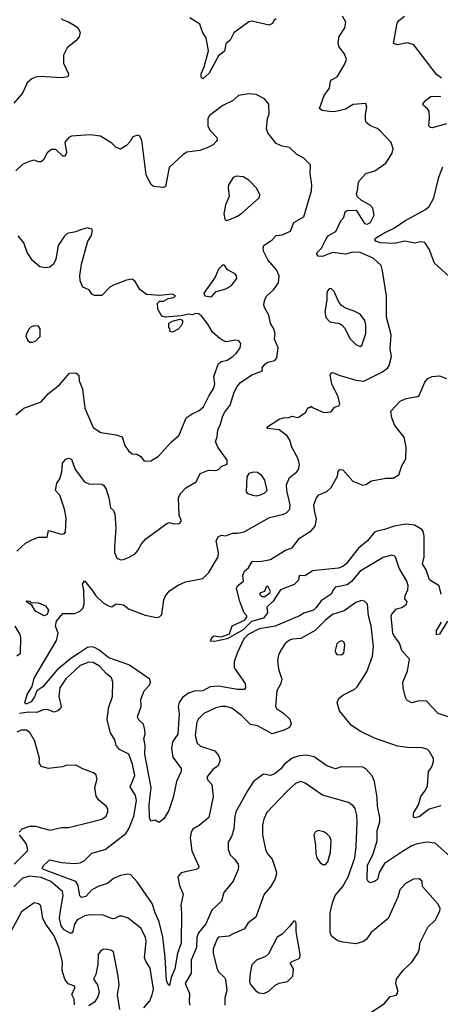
# Model space of a CAD drawing. Extents: x 2133461 to 2293071, y 753526 to 916327.
# Tile 254 of 256: x 2201506 to 2204422, y 851540 to 858371. Entities that reach past the tile are written whole.
import ezdxf

# ---------------------------------------------------------------- set-up
doc = ezdxf.new("R2010")
doc.units = 0

msp = doc.modelspace()

# ---------------------------------------------------------------- linework, layer by layer
at = {"layer": '0CON10XD'}
for points in [[(2201795, 858380), (2201805, 858370), (2201845, 858355.6), (2201895, 858325.8), (2201907.5, 858315), (2201923.9, 858283.9), (2201917.6, 858252.4), (2201894.2, 858225), (2201834, 858175), (2201808.8, 858125), (2201809.7, 858069.7), (2201842.9, 857995), (2201840, 857975), (2201795, 857967.8), (2201647.9, 857977.9), (2201615, 857972.9), (2201588.7, 857961.3), (2201556.2, 857933.8), (2201525, 857861.2), (2201465, 857792.5)], [(2203283.9, 858376.1), (2203267.5, 858365), (2203257.5, 858345), (2203235.9, 858334.1), (2203115, 858360), (2203095, 858357.5), (2202990.5, 858279.5), (2202965, 858228.8), (2202935.8, 858204.2), (2202925, 858153.8), (2202885, 858120), (2202819.3, 858000.7), (2202775, 857961.2), (2202763.3, 857973.3), (2202763.7, 857996.3), (2202785.6, 858045), (2202814, 858155), (2202798.6, 858245), (2202773.5, 858285), (2202755, 858341.2), (2202685, 858383.8)], [(2203237.1, 854917.1), (2203335, 854940), (2203355, 854950.6), (2203378.5, 854975), (2203381.1, 855005), (2203356.8, 855105), (2203356.2, 855145), (2203375, 855195.7), (2203425, 855230.8), (2203439.5, 855250.5), (2203444.3, 855285), (2203435.6, 855325), (2203391.2, 855405), (2203378.8, 855455), (2203360, 855485), (2203305, 855524.5), (2203225, 855534.3), (2203218.8, 855545), (2203305, 855598.6), (2203335, 855610), (2203369.3, 855610.7), (2203395, 855621.2), (2203432.3, 855612.3), (2203442.5, 855615), (2203487.5, 855645), (2203505, 855680), (2203518.3, 855681.7), (2203525, 855690), (2203535, 855680), (2203615, 855646.7), (2203665, 855650), (2203687, 855683), (2203718.3, 855691.7), (2203725.8, 855705), (2203714.4, 855755), (2203670, 855845), (2203658.8, 855905), (2203665, 855920), (2203675, 855923.3), (2203727.1, 855902.9), (2203835, 855870), (2203892.4, 855862.4), (2204015.3, 855924.7), (2204056.5, 855953.5), (2204067.3, 855972.7), (2204082.2, 856035), (2204074.6, 856085), (2204081.2, 856185), (2204048.3, 856308.3), (2204047.5, 856455), (2204022, 856628), (2204010.6, 856665), (2203955, 856716.5), (2203865, 856756.8), (2203815, 856757.7), (2203765, 856745.2), (2203675, 856755.2), (2203605, 856728.9), (2203575, 856730.5), (2203564.8, 856745), (2203568.4, 856755), (2203598.2, 856785), (2203630.8, 856850.8), (2203647.1, 856872.9), (2203697.9, 856902.1), (2203732, 856975), (2203751.9, 856998.1), (2203762.2, 857037.8), (2203775, 857047.5), (2203838.6, 857048.6), (2203895, 856956.2), (2203915, 856951.9), (2203937.5, 856965), (2203962.5, 857015), (2203954.1, 857064.1), (2203935, 857083.8), (2203875, 857116.7), (2203844.3, 857144.3), (2203840, 857165), (2203850, 857195), (2203852, 857235), (2203862, 857255), (2203906.2, 857303.8), (2203966.8, 857323.2), (2204044.2, 857375.8), (2204087.1, 857445), (2204094.3, 857475), (2204079.8, 857519.8), (2204005, 857600.6), (2203985, 857615.5), (2203938, 857635), (2203907.7, 857657.7), (2203902, 857675), (2203903, 857713), (2203912.5, 857765), (2203905, 857790), (2203818.3, 857781.7), (2203765, 857751.4), (2203718, 857738), (2203685, 857731.4), (2203653.2, 857733.2), (2203601.7, 857741.7), (2203583.8, 857755), (2203617.5, 857845), (2203653.9, 857896.1), (2203660, 857945), (2203667.5, 857955), (2203705.8, 857975), (2203755.8, 858055), (2203772, 858095), (2203757.5, 858135), (2203719.2, 858185), (2203712.9, 858215), (2203720.8, 858255), (2203759.2, 858315), (2203765.8, 858355), (2203744, 858395)], [(2204430.8, 857965), (2204395, 857990), (2204237.2, 858197.2), (2204195, 858210.5), (2204125, 858197.1), (2204097.5, 858205), (2204122.9, 858347.1), (2204134.7, 858365.3), (2204172.5, 858395)], [(2201486.3, 854683.7), (2201545, 854739.2), (2201594.6, 854765.4), (2201635, 854780), (2201695, 854782), (2201705, 854828), (2201795, 854801.8), (2201815, 854804.3), (2201822.9, 854815), (2201826.7, 854915), (2201815.5, 854975.5), (2201782.7, 855072.7), (2201754, 855105), (2201763.8, 855155), (2201783.3, 855185), (2201797.5, 855235), (2201802, 855295), (2201825, 855322.5), (2201845, 855330), (2201865, 855322.5), (2201889.8, 855249.8), (2201955, 855166), (2201985, 855150), (2202075, 855148), (2202089.1, 855139.1), (2202104.2, 855115), (2202123, 855053), (2202134.4, 854984.4), (2202155.8, 854965.8), (2202165, 854940), (2202172.9, 854845), (2202162, 854712), (2202162, 854675), (2202180, 854635), (2202203.9, 854623.9), (2202225, 854626.7), (2202265, 854641.2), (2202305, 854666.2), (2202325, 854688.8), (2202350.6, 854735), (2202380.8, 854769.2), (2202525, 854876), (2202545, 854882), (2202575, 854874.2), (2202613.6, 854876.4), (2202626.7, 854895), (2202611.7, 854931.7), (2202605.8, 855055), (2202620, 855085), (2202657.4, 855122.6), (2202728, 855165), (2202757.7, 855222.3), (2202815, 855245.8), (2202865, 855243.8), (2202885, 855250), (2202905.9, 855274.1), (2202943.3, 855286.7), (2202943.3, 855315), (2202878.8, 855405), (2202862, 855445), (2202873.8, 855475), (2202878.1, 855525), (2202897.8, 855565), (2202912.1, 855615), (2202926.4, 855645), (2202965, 855697.1), (2202993.6, 855786.4), (2203013.7, 855826.3), (2203037.1, 855855), (2203115, 855906.2), (2203190, 855935), (2203187.5, 855955), (2203205, 855981.2), (2203225, 855996.2), (2203275, 856007.5), (2203287.5, 856025), (2203296.5, 856095), (2203272, 856155), (2203276.7, 856195), (2203265, 856230), (2203243.4, 856263.4), (2203232.3, 856322.3), (2203202.5, 856375), (2203197.5, 856395), (2203205, 856430), (2203220, 856455), (2203265, 856496.2), (2203298.8, 856545), (2203304, 856595), (2203285.4, 856635.4), (2203225.4, 856705), (2203195.6, 856765), (2203192.4, 856787.6), (2203199.2, 856805), (2203255.4, 856844.6), (2203283.3, 856875), (2203325, 856877.5), (2203382.5, 856905), (2203406.9, 856965), (2203475, 857002.5), (2203518.1, 857145), (2203529.2, 857185), (2203531.8, 857225), (2203519.5, 857305), (2203520.8, 857365), (2203475, 857411.2), (2203426.7, 857435), (2203375, 857484), (2203325, 857494.4), (2203283.2, 857513.2), (2203225, 857586.2), (2203216, 857615), (2203222.5, 857685), (2203236, 857715), (2203233.1, 857785), (2203202.2, 857822.2), (2203145, 857852.5), (2203095, 857855.8), (2203023.3, 857845), (2202981.4, 857808.6), (2202913.3, 857775), (2202822.6, 857707.4), (2202810, 857685), (2202810, 857635), (2202824.2, 857605), (2202871.2, 857555), (2202873.9, 857536.1), (2202868, 857525), (2202846.1, 857503.9), (2202805, 857481.8), (2202755, 857464.5), (2202665, 857452.9), (2202640, 857435), (2202542.5, 857345), (2202517.5, 857215), (2202503, 857207), (2202433, 857213), (2202417, 857227), (2202388.7, 857278.7), (2202381.9, 857295), (2202352.5, 857535), (2202336.4, 857566.4), (2202325, 857570), (2202290.7, 857559.3), (2202272.5, 857525), (2202245, 857497.5), (2202205, 857473.8), (2202175, 857484.2), (2202145.4, 857515.4), (2202065, 857562.9), (2201995, 857573.3), (2201865.8, 857564.2), (2201846.7, 857555), (2201819.5, 857520.5), (2201830.6, 857449.4), (2201821.2, 857425), (2201803.7, 857423.7), (2201755, 857470), (2201725, 857470), (2201695, 857446.7), (2201670.5, 857399.5), (2201655, 857386.2), (2201635, 857385.8), (2201605, 857395.5), (2201571.9, 857388.1), (2201524.3, 857365.7), (2201477.9, 857322.1)], [(2204465, 857647.6), (2204365, 857621.8), (2204353, 857623), (2204342.2, 857635), (2204347.3, 857685), (2204343.5, 857735), (2204333.3, 857753.3), (2204304, 857775), (2204301.4, 857785), (2204318.6, 857811.4), (2204355, 857837.8), (2204425, 857841.1)], [(2204481.7, 856591.7), (2204381.3, 856681.3), (2204345, 856778.6), (2204315, 856824.3), (2204285, 856829.1), (2204245, 856820), (2204175, 856834.8), (2204105, 856817.4), (2204005, 856824.1), (2203975.7, 856835), (2203968.1, 856845), (2203972.5, 856855), (2204029.5, 856890.5), (2204103.6, 856926.4), (2204175, 856975.6), (2204320, 857055), (2204345, 857075.6), (2204375.6, 857134.4), (2204411.7, 857278.3), (2204439.4, 857350.6)], [(2202938.3, 856978.3), (2202955, 856982.5), (2203015, 857008.8), (2203045, 857028.8), (2203166.2, 857135), (2203170, 857155), (2203150.3, 857200.3), (2203095, 857258.8), (2203055, 857281.2), (2203006.1, 857286.1), (2202985, 857276), (2202954, 857225), (2202950, 857205), (2202958, 857145), (2202932.7, 857087.3), (2202921.2, 857025), (2202927, 856987), (2202938.3, 856978.3)], [(2201479.7, 855630.3), (2201533.8, 855675), (2201655, 855720.8), (2201705, 855777.5), (2201781.5, 855838.5), (2201850.5, 855919.5), (2201895, 855922), (2201915, 855903.8), (2201918.9, 855865), (2201940.8, 855810.8), (2201958.1, 855675), (2202015, 855541.9), (2202067.7, 855507.7), (2202175, 855490.7), (2202216.6, 855476.6), (2202235, 855417.5), (2202258.8, 855378.8), (2202285, 855358), (2202316.9, 855356.9), (2202345, 855341.2), (2202368, 855308), (2202415, 855310.8), (2202465, 855340.8), (2202555, 855439.2), (2202611.7, 855488.3), (2202660.6, 855609.4), (2202702.3, 855637.7), (2202750.5, 855659.5), (2202779.4, 855685), (2202818.1, 855765), (2202850.8, 855815), (2202858.6, 855845), (2202851.9, 855895), (2202885, 855986.2), (2202905, 856000), (2202945, 856010), (2202983.8, 856035), (2203006, 856055), (2203034, 856095), (2203038, 856125), (2203025, 856143.8), (2203005, 856147.5), (2202935, 856136), (2202895, 856156), (2202842.3, 856202.3), (2202809.8, 856259.8), (2202765, 856315.6), (2202745, 856331.2), (2202725, 856332.7), (2202704.1, 856324.1), (2202675, 856329.2), (2202625, 856317.1), (2202515, 856306.7), (2202490, 856315), (2202463, 856363), (2202460, 856405), (2202475, 856417.5), (2202501.7, 856418.3), (2202535, 856437.5), (2202575, 856443.3), (2202586.4, 856456.4), (2202565, 856467.5), (2202475, 856458), (2202385, 856464), (2202338.3, 856498.3), (2202305.8, 856555.8), (2202285, 856570), (2202245, 856563.8), (2202155, 856530), (2202130, 856515), (2202075, 856456.7), (2202025, 856457.5), (2202005, 856467.5), (2201986.4, 856496.4), (2201943.3, 856515), (2201925, 856560), (2201922, 856595), (2201932.9, 856675), (2201978, 856835), (2202003.8, 856875), (2202009.3, 856909.3), (2202005, 856917.5), (2201976.4, 856926.4), (2201926.1, 856913.9), (2201895, 856898.8), (2201835, 856887.5), (2201815, 856867.5), (2201773.3, 856805), (2201755, 856710), (2201740, 856675), (2201715, 856653.3), (2201685, 856650), (2201645, 856657.5), (2201595, 856700), (2201556.2, 856755), (2201535, 856822.5), (2201495, 856872.5)], [(2202835, 856449.2), (2202866.7, 856485), (2202935, 856504.3), (2202971.2, 856525), (2203011.2, 856575), (2203008.8, 856595), (2202998.3, 856608.3), (2202946.1, 856636.1), (2202925, 856667.5), (2202911.7, 856668.3), (2202885, 856640), (2202860, 856585), (2202783.3, 856475), (2202790, 856455), (2202835, 856449.2)], [(2203865, 856103.8), (2203878.6, 856111.4), (2203904.5, 856195), (2203906.2, 856255), (2203898.1, 856285), (2203865, 856328.1), (2203825, 856350), (2203765, 856370), (2203737.3, 856387.3), (2203716.2, 856415), (2203686.2, 856485), (2203666.1, 856506.1), (2203650, 856505), (2203637.5, 856485), (2203633.8, 856465), (2203634, 856425), (2203622.2, 856345), (2203628.6, 856305), (2203655, 856275.8), (2203722.7, 856262.7), (2203741.7, 856251.7), (2203760.3, 856230.3), (2203795, 856158.6), (2203835, 856118), (2203865, 856103.8)], [(2201595, 856132.9), (2201616.4, 856143.6), (2201647.7, 856172.3), (2201646.4, 856226.4), (2201635, 856243.8), (2201605, 856247.5), (2201585, 856241.2), (2201570, 856225), (2201551.2, 856185), (2201548.8, 856175), (2201561.2, 856145), (2201575, 856134.2), (2201595, 856132.9)], [(2202565, 856204.2), (2202548.3, 856208.3), (2202547, 856227), (2202540, 856235), (2202540, 856265), (2202565, 856280), (2202615, 856294), (2202635, 856286.2), (2202634.4, 856265), (2202625, 856247.5), (2202603.8, 856225), (2202565, 856204.2)], [(2204427.8, 854385), (2204413.8, 854443.8), (2204346.8, 854485), (2204323.4, 854553.4), (2204299.1, 854595), (2204308.8, 854645), (2204309.6, 854785), (2204306.1, 854816.1), (2204294.3, 854835), (2204243.8, 854863.8), (2204185, 854871.2), (2204102.7, 854857.3), (2204035, 854833.4), (2203985, 854823.5), (2203965, 854814.5), (2203916.9, 854755), (2203855.6, 854704.4), (2203769.4, 854595), (2203745, 854576.9), (2203715, 854566.9), (2203535, 854546.9), (2203485, 854512.2), (2203443.3, 854515), (2203438, 854482), (2203408.5, 854451.5), (2203313.6, 854415), (2203262.8, 854337.2), (2203220, 854295), (2203222.5, 854255), (2203195, 854218.7), (2203113.5, 854196.5), (2203055, 854139), (2202944.5, 854074.5), (2202855, 854056.9), (2202829.3, 854059.3), (2202837.9, 854085), (2202852.5, 854097.5), (2202905, 854088.9), (2202960.2, 854109.8), (2202978, 854165), (2203064, 854205), (2203079.2, 854225), (2203080, 854235), (2203062.5, 854255), (2203032, 854335), (2203008.8, 854425), (2203015, 854442.5), (2203056.7, 854475), (2203052, 854515), (2203063.8, 854545), (2203091.7, 854568.3), (2203118.3, 854611.7), (2203185, 854614.2), (2203245, 854625.6), (2203348.7, 854691.3), (2203393.5, 854706.5), (2203446, 854775), (2203526, 854825), (2203552.9, 854857.1), (2203562.9, 854905), (2203548.6, 854965), (2203545.8, 855005), (2203562.5, 855055), (2203578.8, 855075), (2203635, 855097.1), (2203665.3, 855124.7), (2203710, 855205), (2203714.2, 855235.8), (2203725, 855251.2), (2203745, 855247.1), (2203815, 855168.6), (2203885, 855141.9), (2203905, 855147.1), (2203945, 855171.9), (2204045, 855191.4), (2204095, 855191.2), (2204135, 855212.5), (2204155.8, 855275), (2204183.1, 855325), (2204184.1, 855405.9), (2204170.8, 855475), (2204106.7, 855555), (2204085, 855610), (2204078.8, 855655), (2204143.3, 855725), (2204185, 855741.9), (2204264.1, 855755.9), (2204275, 855763.3), (2204314, 855856), (2204335, 855882.5), (2204365, 855896.7), (2204415, 855900), (2204465, 855881.2)], [(2203145, 855066.9), (2203175, 855074.3), (2203205, 855087.5), (2203220.8, 855105), (2203205, 855176.2), (2203185, 855208.8), (2203155, 855228.8), (2203125, 855231.2), (2203095, 855223.3), (2203079.3, 855200.7), (2203076.7, 855095), (2203085, 855083.3), (2203121.3, 855071.3), (2203145, 855066.9)], [(2204497.8, 853527.8), (2204407.4, 853557.4), (2204325, 853642.7), (2204275, 853646.2), (2204225, 853631.2), (2204190.7, 853650.7), (2204179.3, 853669.3), (2204163.1, 853735), (2204160.8, 853775), (2204195, 853851.2), (2204206.9, 853935), (2204156, 853995), (2204138.6, 854045), (2204098.3, 854098.3), (2204092.2, 854115), (2204082, 854235), (2204085, 854247.5), (2204117, 854283), (2204155, 854293.3), (2204186.7, 854315), (2204192.5, 854335), (2204175, 854352.5), (2204177.9, 854375), (2204196.5, 854415), (2204199.6, 854445), (2204189.2, 854475), (2204136.5, 854566.5), (2204112.1, 854642.1), (2204102.4, 854652.4), (2204085, 854656.9), (2204025, 854640.5), (2203866.4, 854545), (2203805, 854473.9), (2203775, 854450), (2203695, 854432.9), (2203678.8, 854415), (2203664.4, 854385), (2203595, 854340), (2203559.8, 854290.2), (2203542, 854275), (2203475, 854253.8), (2203445, 854234.5), (2203277, 854163), (2203165, 854145.4), (2203090, 854105), (2203059.8, 854075), (2203014.1, 853975.9), (2202993.6, 853916.4), (2202993.3, 853875), (2203068.6, 853765), (2203071.2, 853735), (2203063.3, 853725), (2203015, 853723.1), (2202885, 853748.2), (2202825, 853741.6), (2202774.7, 853715.3), (2202715, 853712.5), (2202675, 853698.8), (2202635, 853668.5), (2202611.9, 853635), (2202604.8, 853605), (2202610.5, 853555), (2202602.7, 853415), (2202565, 853360), (2202558, 853315), (2202567.7, 853255), (2202624.3, 853175), (2202624.4, 853155), (2202591.9, 853085), (2202570, 852975), (2202540, 852885), (2202505, 852826.2), (2202475, 852802.5), (2202465, 852802.5), (2202445, 852817.5), (2202415, 852810), (2202406.2, 852836.2), (2202402.4, 852925), (2202416.9, 853045), (2202373.1, 853275), (2202374.7, 853334.7), (2202366.2, 853385), (2202374.6, 853415), (2202374.1, 853445), (2202365, 853482.9), (2202329.6, 853515), (2202323.3, 853535), (2202347.8, 853605), (2202346.2, 853655), (2202369.6, 853715), (2202405.4, 853755), (2202411.8, 853775), (2202407.1, 853795), (2202261.5, 853895), (2202122.8, 853942.8), (2202055, 853999.8), (2202025, 854016.5), (2202005, 854020.7), (2201975, 854015.8), (2201921.2, 853978.8), (2201860.5, 853939.5), (2201762.3, 853857.7), (2201665, 853742), (2201624.2, 853715.8), (2201607.2, 853672.8), (2201585, 853639.6), (2201555, 853624.8), (2201545.5, 853625.5), (2201540.4, 853635), (2201558.8, 853695), (2201592.2, 853745), (2201606.9, 853803.1), (2201759.6, 854065), (2201772.7, 854115), (2201753.4, 854163.4), (2201761.1, 854198.9), (2201805, 854250.4), (2201885, 854252.1), (2201920, 854265), (2201944.2, 854285), (2201951.9, 854315), (2201950.6, 854415), (2201941.5, 854455), (2201955, 854477.5), (2202006.2, 854416.2), (2202032.9, 854375), (2202085, 854325.6), (2202125, 854301.4), (2202145, 854298), (2202175, 854317.5), (2202225, 854311.9), (2202265, 854281.9), (2202375, 854240), (2202455, 854224.3), (2202475, 854228), (2202492, 854245), (2202505, 854346.7), (2202517.5, 854375), (2202545, 854408.8), (2202605, 854448.8), (2202655, 854470), (2202775, 854494.4), (2202816.9, 854535), (2202881.5, 854645), (2202883.3, 854675), (2202868.6, 854755), (2202883.8, 854786.2), (2202905, 854794.3), (2202935, 854789.2), (2202980.9, 854809.1), (2203015, 854807.8), (2203062.2, 854817.8), (2203237.1, 854917.1)], [(2203205, 854370), (2203239.2, 854395), (2203244, 854405), (2203225, 854440), (2203213.9, 854436.1), (2203203.8, 854405), (2203174.4, 854395.6), (2203168.8, 854385), (2203185, 854370), (2203205, 854370)], [(2201675, 854234.6), (2201615, 854268.5), (2201589.5, 854309.5), (2201550, 854335), (2201555, 854340), (2201575, 854337.5), (2201585, 854327.5), (2201635, 854326), (2201685, 854304.2), (2201705.4, 854275), (2201695.3, 854244.7), (2201675, 854234.6)], [(2204425, 852917.3), (2204345.4, 852894.6), (2204275, 852841.5), (2204244.2, 852834.2), (2204235, 852837.5), (2204236.7, 852865), (2204269.6, 852925), (2204287.5, 852982.5), (2204320, 853025), (2204332, 853055), (2204340, 853155), (2204362.1, 853187.9), (2204374.4, 853225), (2204374.4, 853245), (2204345.6, 853295), (2204329.6, 853309.6), (2204295, 853319.7), (2204195, 853321.8), (2204125, 853330.9), (2203965, 853387.3), (2203865, 853435.6), (2203806, 853475), (2203722.5, 853575), (2203707.1, 853635), (2203717.9, 853662.1), (2203745, 853684), (2203825, 853724.4), (2203845, 853742.5), (2203912.7, 853847.3), (2203951.4, 853955), (2203957.9, 854022.1), (2203941.4, 854165), (2203923.8, 854236.2), (2203916.4, 854315), (2203897.1, 854337.1), (2203875, 854341.4), (2203835, 854328.1), (2203755, 854270.8), (2203675, 854244.7), (2203625, 854205.4), (2203555, 854132.5), (2203455, 854078.7), (2203396.5, 854073.5), (2203375, 854065.4), (2203346.9, 854043.1), (2203320.3, 854005), (2203300.4, 853965), (2203293.8, 853926.2), (2203300.4, 853865), (2203323.1, 853795), (2203315.8, 853765), (2203288.1, 853715), (2203279.5, 853605), (2203285, 853591.4), (2203335, 853560), (2203378, 853518), (2203387.8, 853485), (2203375, 853460), (2203339.1, 853440.9), (2203255, 853416.2), (2203155, 853472.5), (2203105, 853480.5), (2203044, 853544), (2202975.3, 853595.3), (2202935, 853607.1), (2202905, 853606.4), (2202865, 853597.5), (2202781.4, 853558.6), (2202745, 853520), (2202733.3, 853496.7), (2202722.9, 853405), (2202735, 853351.2), (2202759.8, 853329.8), (2202857.6, 853297.6), (2202884.2, 853265), (2202894.3, 853234.3), (2202881.9, 853195), (2202845, 853169.2), (2202804, 853115), (2202810, 853095), (2202837.5, 853065), (2202847.9, 852982.1), (2202815.8, 852835), (2202749.8, 852780.2), (2202706, 852755), (2202694.2, 852735), (2202688.1, 852695), (2202698.5, 852605), (2202748, 852495), (2202746.2, 852485), (2202730, 852475), (2202685, 852465.6), (2202625, 852452.9), (2202601.5, 852425), (2202612.9, 852365), (2202639.2, 852305), (2202623.3, 852226.7), (2202628.3, 852175), (2202625.6, 851965), (2202599.6, 851895), (2202582.1, 851785), (2202556.7, 851725), (2202545, 851670), (2202535, 851676.7), (2202523.1, 851705), (2202514.2, 851865), (2202498, 852005), (2202471.7, 852111.7), (2202444.1, 852175), (2202425, 852238.9), (2202319.2, 852389.2)], [(2204471.1, 854198.9), (2204415, 854108.8), (2204395, 854103.3), (2204395, 854133.3), (2204428.9, 854191.1)], [(2201485, 853957.5), (2201510, 853975), (2201513.3, 854085), (2201508.8, 854105), (2201474.2, 854164.2)], [(2203735, 853964), (2203753.9, 853976.1), (2203758.8, 854035), (2203753.3, 854055), (2203735, 854060.8), (2203715, 854052.5), (2203705, 854040.8), (2203692.9, 853995), (2203695, 853980), (2203705, 853967.5), (2203735, 853964)], [(2202319.2, 852389.2), (2202275, 852438.5), (2202255, 852442.7), (2202205, 852433.3), (2202155, 852413.3), (2202115, 852377.7), (2202055, 852359.6), (2202005.8, 852334.2), (2201965, 852288.5), (2201935, 852280.8), (2201922.2, 852292.2), (2201910.9, 852365), (2201895, 852391.1), (2201671.4, 852475), (2201661.5, 852485), (2201673.4, 852505), (2201715, 852543.3), (2201795, 852524.7), (2201885, 852517.6), (2201925, 852521.9), (2201953.6, 852536.4), (2202005, 852587.7), (2202097.1, 852615), (2202242, 852725), (2202263.1, 852756.9), (2202296.4, 852845), (2202315.3, 852955), (2202308.5, 852988.5), (2202272, 853048), (2202303.1, 853126.9), (2202288.6, 853205), (2202262.2, 853275), (2202198.5, 853308.5), (2202174.2, 853335), (2202164, 853375), (2202135, 853422.5), (2202112.5, 853512.5), (2202121.8, 853595), (2202149.4, 853675), (2202152.2, 853775), (2202142.2, 853805), (2202104.7, 853834.7), (2202059.5, 853885), (2202015, 853911.1), (2201985, 853914), (2201925, 853890.5), (2201825, 853797.5), (2201784.1, 853735.9), (2201776.3, 853676.3), (2201792.2, 853605), (2201788.2, 853591.8), (2201768.8, 853575), (2201745, 853566.9), (2201704, 853584), (2201675.4, 853585.4), (2201625, 853564.7), (2201565, 853566), (2201505, 853557.2)], [(2201502.9, 852735), (2201522.2, 852757.8), (2201575, 852776.6), (2201615, 852774.7), (2201715, 852748.6), (2201795, 852765.8), (2201845, 852765.8), (2201993.8, 852803.8), (2202075, 852824), (2202105, 852846.2), (2202117.5, 852875), (2202115.7, 852895), (2202105, 852913.8), (2202055, 852956.7), (2202036.2, 852985), (2202025.8, 853045), (2202043.8, 853105), (2202034.1, 853134.1), (2202016.8, 853146.8), (2201943.2, 853173.2), (2201895, 853200), (2201825, 853196), (2201802.1, 853187.9), (2201705, 853176.9), (2201655, 853190), (2201641.4, 853215), (2201641.9, 853245), (2201609.6, 853365), (2201574.7, 853424.7), (2201552.8, 853442.8), (2201515, 853442), (2201485, 853427.5)], [(2204488.2, 852568.2), (2204385, 852657.3), (2204325, 852665.3), (2204255, 852651.2), (2204225, 852640.4), (2204159.4, 852600.6), (2204035, 852517.3), (2203997.1, 852455), (2203985.6, 852405), (2203965, 852391.5), (2203935, 852382.9), (2203920.9, 852390.9), (2203915.7, 852405), (2203916.9, 852505), (2203953.2, 852576.8), (2203984, 852675), (2203984.6, 852745), (2204002.2, 852805), (2204001.9, 852835), (2203986.9, 852915), (2203984.4, 852975), (2203964.4, 853085), (2203949.4, 853125), (2203905, 853172.9), (2203885, 853185.6), (2203735, 853187.9), (2203695, 853172.9), (2203635, 853195.4), (2203547.4, 853257.4), (2203495, 853268.4), (2203445, 853263.2), (2203395, 853247.5), (2203341.5, 853205), (2203315, 853172.9), (2203275, 853140), (2203245, 853126.5), (2203195, 853136), (2203127.5, 853085), (2203085, 853022), (2203004.5, 852875), (2202996.2, 852843.8), (2202990.8, 852755), (2202975, 852704), (2202950.6, 852665), (2202950, 852615), (2202965, 852576), (2202998.1, 852545), (2203017.8, 852515), (2203023.1, 852495), (2203020, 852475), (2202985.2, 852394.8), (2202920.8, 852315), (2202905.5, 852254.5), (2202837.8, 852192.2), (2202795, 852097.5), (2202745.3, 852034.7), (2202734.6, 852005), (2202730.8, 851935), (2202694.7, 851845), (2202695, 851756.2), (2202653.1, 851685), (2202683.8, 851615), (2202681.1, 851555), (2202685.6, 851535)], [(2203925, 851474), (2204035.5, 851544.5), (2204075, 851593.8), (2204115, 851604), (2204126, 851615), (2204127.5, 851635), (2204113.1, 851683.1), (2204117.5, 851715), (2204164.3, 851775.7), (2204225, 851833.1), (2204266, 851895), (2204276.7, 851925), (2204280.8, 851965), (2204334.4, 852075), (2204385, 852124.4), (2204419.5, 852185), (2204420, 852205), (2204405.7, 852235), (2204298, 852358), (2204296.7, 852395), (2204275, 852411.2), (2204235, 852409.2), (2204180.9, 852379.1), (2204140, 852335), (2204127, 852283), (2204059.2, 852135), (2203942, 852038), (2203909.1, 851990.9), (2203890, 851975), (2203835, 851958.6), (2203745, 851970), (2203710.9, 851980.9), (2203670.5, 852010.5), (2203657.9, 852035), (2203658.8, 852175), (2203673.8, 852245), (2203693.5, 852295), (2203745, 852357.5), (2203783.1, 852425), (2203830, 852555), (2203839.1, 852635), (2203845.3, 852805.3), (2203843.1, 852853.1), (2203832.3, 852897.7), (2203820, 852915), (2203785, 852941.1), (2203605, 852991.2), (2203483.8, 853075), (2203455.5, 853085.5), (2203418.3, 853071.7), (2203355, 853013.3), (2203219.4, 852870.6), (2203197.8, 852825), (2203188.5, 852785), (2203187.8, 852715), (2203209.4, 852615), (2203222.8, 852582.8), (2203256.8, 852546.8), (2203284.3, 852464.3), (2203287.1, 852445), (2203274.2, 852405), (2203243.8, 852355), (2203201.4, 852305), (2203142.9, 852145), (2203090.6, 852105), (2203065, 852064.5), (2202989.2, 852030.8), (2202955, 852013.1), (2202885, 852005.6), (2202874.5, 851995), (2202847.1, 851925), (2202847.9, 851895), (2202871.7, 851791.7), (2202885, 851764.2), (2202926, 851726), (2202931.8, 851711.8), (2202940.5, 851635), (2202928.9, 851585), (2202927.1, 851535)], [(2201467.3, 852512.7), (2201557, 852603), (2201562.5, 852615), (2201550.5, 852655), (2201504.3, 852715)], [(2203605, 852509.2), (2203625, 852510.8), (2203642.2, 852527.8), (2203661.1, 852595), (2203665.5, 852675.5), (2203655, 852701.2), (2203635, 852723.8), (2203615, 852735.8), (2203574.5, 852745.5), (2203553.8, 852735), (2203543.8, 852715), (2203556.7, 852645), (2203557.8, 852585), (2203566.4, 852556.4), (2203585.8, 852525), (2203605, 852509.2)], [(2202365.3, 851515), (2202407.8, 851565), (2202424.6, 851605), (2202433.1, 851645), (2202411.2, 851791.2), (2202379.1, 851839.1), (2202371.2, 851861.2), (2202381.5, 851975), (2202378.5, 852005), (2202345, 852068.8), (2202257.3, 852137.3), (2202215, 852152), (2202195, 852150.8), (2202165, 852134.4), (2202147.9, 852132.1), (2202085, 852158.6), (2201995, 852161.2), (2201957.3, 852152.7), (2201903.5, 852125), (2201885, 852096), (2201874.7, 852045.3), (2201865, 852034.4), (2201855, 852034.5), (2201815, 852056.5), (2201794.1, 852084.1), (2201780.4, 852135), (2201785.6, 852175), (2201807.4, 852295), (2201801.5, 852321.5), (2201722.3, 852392.3), (2201655, 852420.2), (2201575, 852429.8), (2201524.2, 852415.8), (2201465.8, 852354.2)], [(2201886, 851536), (2201883.1, 851575), (2201867.7, 851607.7), (2201888, 851655), (2201886.7, 851665), (2201841.5, 851681.5), (2201819.5, 851715), (2201800.6, 851775), (2201801.8, 851835), (2201776.1, 851935), (2201743.9, 852015), (2201686.9, 852095), (2201666.2, 852135), (2201652, 852222), (2201635, 852237.1), (2201605, 852243.8), (2201518.5, 852181.5), (2201428.4, 852015)], [(2203195, 851616), (2203215, 851622.5), (2203235, 851632.5), (2203277.6, 851672.4), (2203305, 851685.8), (2203361.2, 851698.8), (2203398.8, 851735), (2203404.2, 851785), (2203381.2, 851825), (2203392.1, 851837.9), (2203438, 851855), (2203446.9, 851865), (2203449.4, 851885), (2203421.4, 852045), (2203423, 852103), (2203415, 852117.5), (2203405, 852120), (2203377.7, 852082.3), (2203325, 852027.5), (2203290, 852005), (2203230.9, 851889.1), (2203209.3, 851870.7), (2203146.7, 851845), (2203115.7, 851814.3), (2203103.8, 851756.2), (2203099.6, 851695), (2203105, 851678), (2203143.7, 851633.7), (2203165, 851620), (2203195, 851616)], [(2202198.9, 851505), (2202184.4, 851605), (2202194.4, 851675.6), (2202188.1, 851735), (2202155, 851903.3), (2202143, 851913), (2202105, 851922.9), (2202085, 851920), (2202065, 851907.5), (2202050.6, 851885), (2202046.9, 851815), (2202032.9, 851747.1), (2202016.2, 851715), (2202045.5, 851675.5), (2202056.9, 851625), (2202048, 851592), (2202025, 851554.2), (2201985, 851530)]]:
    msp.add_lwpolyline(points, dxfattribs=at)

doc.saveas('drawing.dxf')
